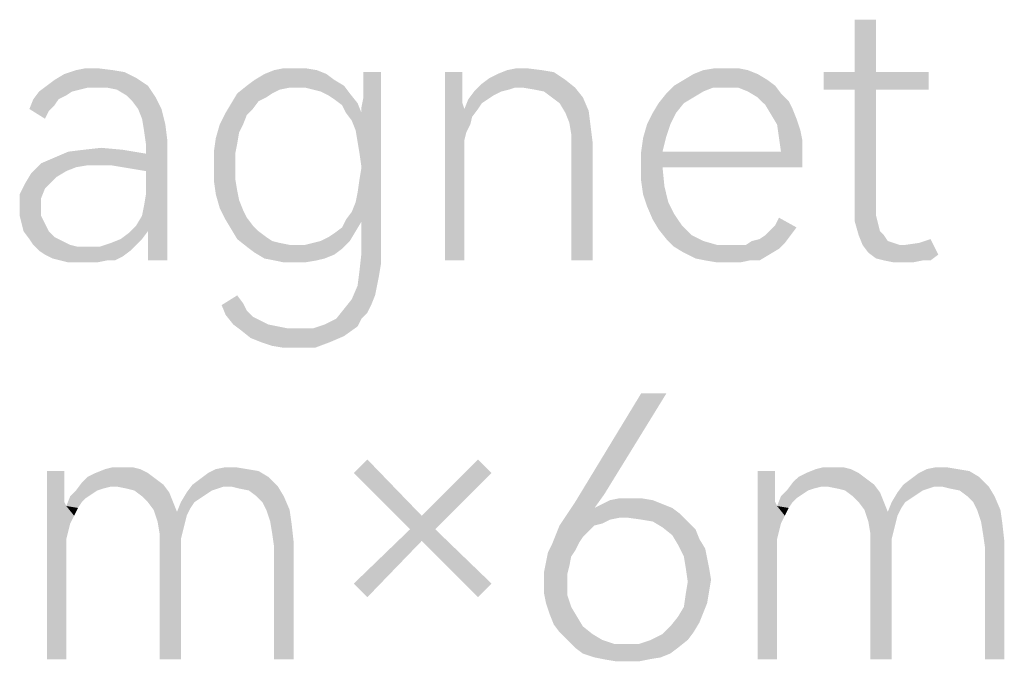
# Model space of a CAD drawing. Header units: millimetres. Extents: x 0 to 297, y 0 to 210.
# Tile 119 of 122: x 243.49 to 250.15, y 164.42 to 168.76. Entities that reach past the tile are written whole.
import ezdxf

# ---------------------------------------------------------------- set-up
doc = ezdxf.new("R2010")
doc.units = ezdxf.units.MM
doc.header["$LTSCALE"] = 16.335
doc.layers.get('0').update_dxf_attribs({"linetype": 'CONTINUOUS'})

msp = doc.modelspace()

# ---------------------------------------------------------------- linework, layer by layer
at = {"color": 7, "linetype": 'CONTINUOUS'}
for points in [[(249.2834, 168.7608), (249.1388, 168.406), (249.1388, 168.7608)], [(249.1388, 168.406), (249.2834, 168.7608), (249.2834, 168.406)], [(244.1199, 168.4192), (244.1987, 168.406), (243.7914, 168.3929)], [(244.1199, 168.4192), (243.7914, 168.3929), (243.8702, 168.4192)], [(243.7914, 168.3929), (244.1987, 168.406), (244.2775, 168.3666)], [(244.0148, 168.4323), (243.8702, 168.4192), (243.9359, 168.4323)], [(243.8702, 168.4192), (244.0148, 168.4323), (244.1199, 168.4192)], [(245.4994, 168.4192), (245.1447, 168.3929), (245.2104, 168.4192)], [(245.1447, 168.3929), (245.4994, 168.4192), (245.5651, 168.3929)], [(245.3549, 168.4323), (245.4206, 168.4323), (245.2104, 168.4192)], [(245.3549, 168.4323), (245.2104, 168.4192), (245.2761, 168.4323)], [(245.2104, 168.4192), (245.4206, 168.4323), (245.4994, 168.4192)], [(245.7622, 168.0119), (245.8016, 168.1301), (245.933, 168.406)], [(245.7753, 167.933), (245.7622, 168.0119), (245.933, 168.406)], [(245.7885, 167.8542), (245.7753, 167.933), (245.933, 168.406)], [(245.7753, 167.5914), (245.7885, 167.6834), (245.933, 168.406)], [(245.8016, 167.3944), (245.7753, 167.5914), (245.933, 168.406)], [(245.8016, 167.7622), (245.7885, 167.8542), (245.933, 168.406)], [(245.7885, 167.6834), (245.8016, 167.7622), (245.933, 168.406)], [(245.8016, 168.1695), (245.8148, 168.2352), (245.933, 168.406)], [(245.8016, 168.1301), (245.8016, 168.1695), (245.933, 168.406)], [(245.8016, 167.1841), (245.8016, 167.3944), (245.933, 168.406)], [(245.8016, 167.1841), (245.933, 168.406), (245.933, 167.171)], [(245.933, 168.406), (245.8148, 168.3141), (245.8148, 168.406)], [(245.8148, 168.2352), (245.8148, 168.3141), (245.933, 168.406)], [(246.4848, 168.406), (246.4848, 168.3141), (246.3666, 167.1316)], [(246.4848, 168.406), (246.3666, 167.1316), (246.3666, 168.406)], [(246.6688, 168.3666), (246.7213, 168.3929), (247.1023, 168.406)], [(246.6688, 168.3666), (247.1023, 168.406), (247.1812, 168.3535)], [(247.0235, 168.4192), (247.1023, 168.406), (246.7213, 168.3929)], [(247.0235, 168.4192), (246.7213, 168.3929), (246.787, 168.4192)], [(246.9184, 168.4323), (246.787, 168.4192), (246.8527, 168.4323)], [(246.787, 168.4192), (246.9184, 168.4323), (247.0235, 168.4192)], [(248.4162, 168.4192), (248.0483, 168.3929), (248.114, 168.4192)], [(248.0483, 168.3929), (248.4162, 168.4192), (248.4819, 168.3929)], [(248.2717, 168.4323), (248.3505, 168.4323), (248.114, 168.4192)], [(248.2717, 168.4323), (248.114, 168.4192), (248.1929, 168.4323)], [(248.114, 168.4192), (248.3505, 168.4323), (248.4162, 168.4192)], [(249.2834, 168.406), (249.6381, 168.406), (248.9286, 168.2878)], [(249.1388, 168.406), (249.2834, 168.406), (248.9286, 168.2878)], [(249.1388, 168.406), (248.9286, 168.2878), (248.9286, 168.406)], [(249.1388, 168.2878), (248.9286, 168.2878), (249.6381, 168.406)], [(249.2834, 168.2878), (249.1388, 168.2878), (249.6381, 168.406)], [(249.2834, 168.2878), (249.6381, 168.406), (249.6381, 168.2878)], [(243.6732, 168.3141), (243.7257, 168.3535), (244.2775, 168.3666)], [(243.6732, 168.3141), (244.2775, 168.3666), (244.3564, 168.3141)], [(244.2775, 168.3666), (243.7257, 168.3535), (243.7914, 168.3929)], [(245.6177, 168.3535), (245.0264, 168.3141), (245.079, 168.3535)], [(245.0264, 168.3141), (245.6177, 168.3535), (245.6834, 168.3141)], [(245.5651, 168.3929), (245.079, 168.3535), (245.1447, 168.3929)], [(245.079, 168.3535), (245.5651, 168.3929), (245.6177, 168.3535)], [(247.1812, 168.3535), (246.6162, 168.3272), (246.6688, 168.3666)], [(246.8396, 168.3009), (246.6162, 168.3272), (247.1812, 168.3535)], [(246.8921, 168.3009), (246.8396, 168.3009), (247.1812, 168.3535)], [(246.8921, 168.3009), (247.1812, 168.3535), (247.2469, 168.3009)], [(248.5476, 168.3535), (247.9169, 168.3141), (247.9826, 168.3535)], [(247.9169, 168.3141), (248.5476, 168.3535), (248.6002, 168.3141)], [(248.4819, 168.3929), (247.9826, 168.3535), (248.0483, 168.3929)], [(247.9826, 168.3535), (248.4819, 168.3929), (248.5476, 168.3535)], [(243.844, 168.2747), (243.8045, 168.2484), (243.5812, 168.2221)], [(243.844, 168.2747), (243.5812, 168.2221), (243.6206, 168.2747)], [(243.9491, 168.3009), (243.6206, 168.2747), (243.6732, 168.3141)], [(243.9491, 168.3009), (243.8965, 168.2878), (243.6206, 168.2747)], [(243.6206, 168.2747), (243.8965, 168.2878), (243.844, 168.2747)], [(243.6732, 168.3141), (244.3564, 168.3141), (243.9491, 168.3009)], [(244.0148, 168.3009), (243.9491, 168.3009), (244.3564, 168.3141)], [(244.0805, 168.3009), (244.0148, 168.3009), (244.3564, 168.3141)], [(244.1461, 168.2878), (244.0805, 168.3009), (244.3564, 168.3141)], [(244.2118, 168.2484), (244.1461, 168.2878), (244.3564, 168.3141)], [(244.2118, 168.2484), (244.3564, 168.3141), (244.4089, 168.2352)], [(245.3155, 168.3009), (244.9607, 168.2615), (245.0264, 168.3141)], [(245.3155, 168.3009), (245.2498, 168.2878), (244.9607, 168.2615)], [(244.9607, 168.2615), (245.2498, 168.2878), (245.1972, 168.2615)], [(245.0264, 168.3141), (245.6834, 168.3141), (245.3155, 168.3009)], [(245.368, 168.3009), (245.3155, 168.3009), (245.6834, 168.3141)], [(245.4206, 168.3009), (245.368, 168.3009), (245.6834, 168.3141)], [(245.4732, 168.2878), (245.4206, 168.3009), (245.6834, 168.3141)], [(245.5257, 168.2747), (245.4732, 168.2878), (245.6834, 168.3141)], [(245.5257, 168.2747), (245.6834, 168.3141), (245.7228, 168.2615)], [(245.7228, 168.2615), (245.5783, 168.2484), (245.5257, 168.2747)], [(246.4848, 168.3141), (246.4848, 168.2484), (246.3666, 167.1316)], [(246.7476, 168.2747), (246.695, 168.2484), (246.5242, 168.2221)], [(246.7476, 168.2747), (246.5242, 168.2221), (246.5637, 168.2747)], [(246.8396, 168.3009), (246.5637, 168.2747), (246.6162, 168.3272)], [(246.8396, 168.3009), (246.8002, 168.2878), (246.5637, 168.2747)], [(246.5637, 168.2747), (246.8002, 168.2878), (246.7476, 168.2747)], [(247.2469, 168.3009), (246.971, 168.2878), (246.8921, 168.3009)], [(247.0367, 168.2747), (246.971, 168.2878), (247.2469, 168.3009)], [(247.0892, 168.2352), (247.0367, 168.2747), (247.2469, 168.3009)], [(247.0892, 168.2352), (247.2469, 168.3009), (247.2994, 168.2352)], [(248.1797, 168.3009), (247.8644, 168.2615), (247.9169, 168.3141)], [(248.1797, 168.3009), (248.114, 168.2747), (247.8644, 168.2615)], [(247.8644, 168.2615), (248.114, 168.2747), (248.0483, 168.2352)], [(247.9169, 168.3141), (248.6002, 168.3141), (248.1797, 168.3009)], [(248.2586, 168.3009), (248.1797, 168.3009), (248.6002, 168.3141)], [(248.3505, 168.3009), (248.2586, 168.3009), (248.6002, 168.3141)], [(248.4162, 168.2747), (248.3505, 168.3009), (248.6002, 168.3141)], [(248.4162, 168.2747), (248.6002, 168.3141), (248.6396, 168.2615)], [(248.6396, 168.2615), (248.4819, 168.2352), (248.4162, 168.2747)], [(249.2834, 168.2878), (249.2834, 167.5126), (249.1388, 167.4863)], [(249.2834, 168.2878), (249.1388, 167.4863), (249.1388, 168.2878)], [(243.752, 168.2221), (243.7257, 168.1827), (243.5549, 168.1564)], [(243.752, 168.2221), (243.5549, 168.1564), (243.5812, 168.2221)], [(243.5812, 168.2221), (243.8045, 168.2484), (243.752, 168.2221)], [(244.4089, 168.2352), (244.2513, 168.209), (244.2118, 168.2484)], [(244.2907, 168.1564), (244.2513, 168.209), (244.4089, 168.2352)], [(244.2907, 168.1564), (244.4089, 168.2352), (244.4483, 168.1564)], [(245.1972, 168.2615), (245.1578, 168.2352), (244.9213, 168.1958)], [(245.1972, 168.2615), (244.9213, 168.1958), (244.9607, 168.2615)], [(245.1578, 168.2352), (245.1053, 168.209), (244.9213, 168.1958)], [(244.9213, 168.1958), (245.1053, 168.209), (245.0659, 168.1564)], [(245.6177, 168.2221), (245.5783, 168.2484), (245.7228, 168.2615)], [(245.6177, 168.2221), (245.7228, 168.2615), (245.7753, 168.1958)], [(245.7753, 168.1958), (245.6702, 168.1827), (245.6177, 168.2221)], [(246.4848, 168.2484), (246.4848, 168.1958), (246.3666, 167.1316)], [(246.6556, 168.2221), (246.6162, 168.1958), (246.498, 168.1564)], [(246.6556, 168.2221), (246.498, 168.1564), (246.5242, 168.2221)], [(246.5242, 168.2221), (246.695, 168.2484), (246.6556, 168.2221)], [(247.2994, 168.2352), (247.1418, 168.1958), (247.0892, 168.2352)], [(247.1418, 168.1958), (247.2994, 168.2352), (247.3388, 168.1433)], [(248.0483, 168.2352), (247.8118, 168.1958), (247.8644, 168.2615)], [(247.8118, 168.1958), (248.0483, 168.2352), (247.9826, 168.1958)], [(248.4819, 168.2352), (248.6396, 168.2615), (248.6921, 168.209)], [(248.6921, 168.209), (248.5345, 168.1827), (248.4819, 168.2352)], [(248.5345, 168.1827), (248.6921, 168.209), (248.7184, 168.1564)], [(243.5549, 168.1564), (243.7257, 168.1827), (243.6863, 168.1433)], [(243.6863, 168.1433), (243.66, 168.0907), (243.5549, 168.1564)], [(244.4483, 168.1564), (244.3169, 168.0907), (244.2907, 168.1564)], [(244.3169, 168.0907), (244.4483, 168.1564), (244.4746, 168.0513)], [(245.0659, 168.1564), (244.8819, 168.1301), (244.9213, 168.1958)], [(244.8819, 168.1301), (245.0659, 168.1564), (245.0264, 168.117)], [(245.6965, 168.1301), (245.6702, 168.1827), (245.7753, 168.1958)], [(245.6965, 168.1301), (245.7753, 168.1958), (245.8016, 168.1301)], [(246.4848, 168.1958), (246.498, 168.1564), (246.3666, 167.1316)], [(246.498, 168.1564), (246.498, 167.9462), (246.3666, 167.1316)], [(246.498, 168.1564), (246.6162, 168.1958), (246.5899, 168.1564)], [(246.498, 168.1564), (246.5899, 168.1564), (246.5505, 168.1039)], [(246.498, 168.1564), (246.5505, 168.1039), (246.5111, 167.9987)], [(246.498, 168.1564), (246.5111, 167.9987), (246.498, 167.9462)], [(247.3388, 168.1433), (247.1812, 168.1301), (247.1418, 168.1958)], [(247.2075, 168.0644), (247.1812, 168.1301), (247.3388, 168.1433)], [(247.2075, 168.0644), (247.3388, 168.1433), (247.352, 168.0382)], [(247.9826, 168.1958), (247.7724, 168.1301), (247.8118, 168.1958)], [(247.7724, 168.1301), (247.9826, 168.1958), (247.9301, 168.1301)], [(248.7184, 168.1564), (248.5739, 168.117), (248.5345, 168.1827)], [(248.5739, 168.117), (248.7184, 168.1564), (248.7447, 168.0907)], [(244.4746, 168.0513), (244.3301, 168.0119), (244.3169, 168.0907)], [(245.0264, 168.117), (244.8425, 168.0513), (244.8819, 168.1301)], [(244.8425, 168.0513), (245.0264, 168.117), (245.0002, 168.0513)], [(245.8016, 168.1301), (245.7359, 168.0776), (245.6965, 168.1301)], [(245.7622, 168.0119), (245.7359, 168.0776), (245.8016, 168.1301)], [(246.5505, 168.1039), (246.5374, 168.0513), (246.5111, 167.9987)], [(247.9301, 168.1301), (247.733, 168.0513), (247.7724, 168.1301)], [(247.733, 168.0513), (247.9301, 168.1301), (247.8907, 168.0513)], [(248.7447, 168.0907), (248.6133, 168.0513), (248.5739, 168.117)], [(248.6133, 168.0513), (248.7447, 168.0907), (248.771, 168.0119)], [(244.3301, 168.0119), (244.4746, 168.0513), (244.4877, 167.9462)], [(244.4877, 167.9462), (244.3432, 167.9199), (244.3301, 168.0119)], [(245.0002, 168.0513), (244.9739, 167.9987), (244.8162, 167.9593)], [(245.0002, 168.0513), (244.8162, 167.9593), (244.8425, 168.0513)], [(244.8162, 167.9593), (244.9739, 167.9987), (244.9607, 167.9199)], [(247.352, 168.0382), (247.2206, 167.9856), (247.2075, 168.0644)], [(247.2206, 167.9856), (247.352, 168.0382), (247.3651, 167.933)], [(247.8907, 168.0513), (247.8644, 167.9725), (247.7067, 167.9593)], [(247.8907, 168.0513), (247.7067, 167.9593), (247.733, 168.0513)], [(248.771, 168.0119), (248.6264, 167.9593), (248.6133, 168.0513)], [(248.6264, 167.9593), (248.771, 168.0119), (248.7841, 167.9462)], [(244.2644, 167.7491), (244.3432, 167.8542), (244.4877, 167.9462)], [(244.3432, 167.736), (244.2644, 167.7491), (244.4877, 167.9462)], [(244.3169, 167.4338), (244.3301, 167.4995), (244.4877, 167.9462)], [(244.3564, 167.3287), (244.3169, 167.4338), (244.4877, 167.9462)], [(244.3301, 167.4995), (244.3432, 167.5783), (244.4877, 167.9462)], [(244.3432, 167.8542), (244.3432, 167.9199), (244.4877, 167.9462)], [(244.3432, 167.5783), (244.3432, 167.736), (244.4877, 167.9462)], [(244.3564, 167.2104), (244.3564, 167.3287), (244.4877, 167.9462)], [(244.3564, 167.1316), (244.3564, 167.2104), (244.4877, 167.9462)], [(244.3564, 167.1316), (244.4877, 167.9462), (244.4877, 167.1316)], [(244.9607, 167.9199), (244.8031, 167.8674), (244.8162, 167.9593)], [(246.498, 167.9462), (246.498, 167.8805), (246.3666, 167.1316)], [(247.3651, 167.933), (247.2206, 167.8936), (247.2206, 167.9856)], [(247.2206, 167.1316), (247.2206, 167.8936), (247.3651, 167.933)], [(247.2206, 167.1316), (247.3651, 167.933), (247.3651, 167.1316)], [(247.6936, 167.8674), (247.7067, 167.9593), (247.8644, 167.9725)], [(247.6936, 167.8674), (247.8644, 167.9725), (247.8381, 167.8674)], [(248.7841, 167.9462), (248.6396, 167.8674), (248.6264, 167.9593)], [(248.6396, 167.8674), (248.7841, 167.9462), (248.7841, 167.8674)], [(244.3432, 167.8542), (243.7257, 167.8279), (243.8177, 167.8674)], [(244.1856, 167.8805), (243.8177, 167.8674), (243.9228, 167.8805)], [(243.8177, 167.8674), (244.1856, 167.8805), (244.3432, 167.8542)], [(243.9228, 167.8805), (244.041, 167.8936), (244.1856, 167.8805)], [(244.8031, 167.8674), (244.9607, 167.9199), (244.9476, 167.8542)], [(244.9476, 167.8542), (244.8031, 167.7622), (244.8031, 167.8674)], [(246.3666, 167.1316), (246.498, 167.8805), (246.498, 167.1316)], [(248.6396, 167.8674), (248.7841, 167.8674), (247.6936, 167.7754)], [(247.8381, 167.8674), (248.6396, 167.8674), (247.6936, 167.7754)], [(247.8381, 167.8674), (247.6936, 167.7754), (247.6936, 167.8674)], [(247.8381, 167.7622), (247.6936, 167.7754), (248.7841, 167.8674)], [(247.8381, 167.7622), (248.7841, 167.8674), (248.7841, 167.7622)], [(243.6337, 167.7885), (243.7257, 167.8279), (244.3432, 167.8542)], [(243.9491, 167.7754), (243.6337, 167.7885), (244.3432, 167.8542)], [(244.041, 167.7754), (243.9491, 167.7754), (244.3432, 167.8542)], [(244.1067, 167.7754), (244.041, 167.7754), (244.3432, 167.8542)], [(244.1856, 167.7622), (244.1067, 167.7754), (244.3432, 167.8542)], [(244.2644, 167.7491), (244.1856, 167.7622), (244.3432, 167.8542)], [(244.8031, 167.7622), (244.9476, 167.8542), (244.9476, 167.7622)], [(243.9491, 167.7754), (243.568, 167.7228), (243.6337, 167.7885)], [(243.9491, 167.7754), (243.8702, 167.7622), (243.568, 167.7228)], [(243.8702, 167.7622), (243.8045, 167.736), (243.568, 167.7228)], [(243.568, 167.7228), (243.8045, 167.736), (243.7388, 167.6966)], [(244.9476, 167.7622), (244.9476, 167.6834), (244.8031, 167.6703)], [(244.9476, 167.7622), (244.8031, 167.6703), (244.8031, 167.7622)], [(247.8381, 167.7622), (247.6936, 167.6703), (247.6936, 167.7754)], [(247.6936, 167.6703), (247.8381, 167.7622), (247.8513, 167.6309)], [(243.7388, 167.6966), (243.5286, 167.6571), (243.568, 167.7228)], [(243.5286, 167.6571), (243.7388, 167.6966), (243.6994, 167.6571)], [(244.8031, 167.6703), (244.9476, 167.6834), (244.9607, 167.6046)], [(244.9607, 167.6046), (244.8162, 167.5783), (244.8031, 167.6703)], [(247.8513, 167.6309), (247.7067, 167.5783), (247.6936, 167.6703)], [(243.6994, 167.6571), (243.66, 167.6177), (243.4892, 167.5783)], [(243.6994, 167.6571), (243.4892, 167.5783), (243.5286, 167.6571)], [(243.4892, 167.5783), (243.66, 167.6177), (243.6337, 167.552)], [(244.8162, 167.5783), (244.9607, 167.6046), (244.9739, 167.5389)], [(247.7067, 167.5783), (247.8513, 167.6309), (247.8775, 167.5257)], [(243.6337, 167.552), (243.4892, 167.4863), (243.4892, 167.5783)], [(243.4892, 167.4863), (243.6337, 167.552), (243.6337, 167.4863)], [(244.9739, 167.5389), (244.8425, 167.4863), (244.8162, 167.5783)], [(244.8425, 167.4863), (244.9739, 167.5389), (245.0002, 167.4732)], [(245.8016, 167.3944), (245.7622, 167.5257), (245.7753, 167.5914)], [(247.8775, 167.5257), (247.733, 167.4995), (247.7067, 167.5783)], [(243.6337, 167.4863), (243.4892, 167.4338), (243.4892, 167.4863)], [(243.4892, 167.4338), (243.6337, 167.4863), (243.6337, 167.4338)], [(245.0002, 167.4732), (244.8819, 167.4075), (244.8425, 167.4863)], [(245.0002, 167.4732), (245.0264, 167.4206), (244.8819, 167.4075)], [(245.8016, 167.3944), (245.7359, 167.4601), (245.7622, 167.5257)], [(247.733, 167.4995), (247.8775, 167.5257), (247.9169, 167.4469)], [(247.9169, 167.4469), (247.7724, 167.4075), (247.733, 167.4995)], [(249.1388, 167.4863), (249.2834, 167.5126), (249.2834, 167.4338)], [(249.2834, 167.4338), (249.1388, 167.3944), (249.1388, 167.4863)], [(243.6337, 167.4338), (243.5023, 167.3812), (243.4892, 167.4338)], [(243.5023, 167.3812), (243.6337, 167.4338), (243.66, 167.3812)], [(244.3564, 167.3287), (244.2775, 167.3681), (244.3169, 167.4338)], [(244.8819, 167.4075), (245.0264, 167.4206), (245.0659, 167.3681)], [(245.0659, 167.3681), (244.9213, 167.3418), (244.8819, 167.4075)], [(245.8016, 167.3944), (245.6702, 167.3549), (245.6965, 167.4075)], [(245.8016, 167.3944), (245.6965, 167.4075), (245.7359, 167.4601)], [(247.7724, 167.4075), (247.9169, 167.4469), (247.9695, 167.3681)], [(247.9695, 167.3681), (247.8118, 167.3418), (247.7724, 167.4075)], [(248.6002, 167.3681), (248.6264, 167.4206), (248.7447, 167.3549)], [(249.1388, 167.3944), (249.2834, 167.4338), (249.2965, 167.3812)], [(243.66, 167.3812), (243.5155, 167.3287), (243.5023, 167.3812)], [(243.5155, 167.3287), (243.66, 167.3812), (243.6863, 167.3287)], [(244.3564, 167.3287), (244.225, 167.3155), (244.2775, 167.3681)], [(244.9213, 167.3418), (245.0659, 167.3681), (245.1053, 167.3287)], [(245.1053, 167.3287), (244.9607, 167.2761), (244.9213, 167.3418)], [(245.7622, 167.3287), (245.6177, 167.3155), (245.6702, 167.3549)], [(245.6702, 167.3549), (245.8016, 167.3944), (245.7622, 167.3287)], [(247.8118, 167.3418), (247.9695, 167.3681), (248.0352, 167.3024)], [(248.0352, 167.3024), (247.8644, 167.2761), (247.8118, 167.3418)], [(248.5345, 167.3024), (248.5739, 167.3418), (248.7447, 167.3549)], [(248.5345, 167.3024), (248.7447, 167.3549), (248.7053, 167.3024)], [(248.7447, 167.3549), (248.5739, 167.3418), (248.6002, 167.3681)], [(249.2965, 167.3812), (249.1651, 167.3024), (249.1388, 167.3944)], [(249.2965, 167.3812), (249.3096, 167.3287), (249.1651, 167.3024)], [(243.6863, 167.3287), (243.5549, 167.2761), (243.5155, 167.3287)], [(243.6863, 167.3287), (243.7257, 167.2893), (243.5549, 167.2761)], [(243.5549, 167.2761), (243.7257, 167.2893), (243.7783, 167.263)], [(243.7783, 167.263), (243.5812, 167.2367), (243.5549, 167.2761)], [(244.3169, 167.2761), (244.1067, 167.2498), (244.1724, 167.2761)], [(244.1067, 167.2498), (244.3169, 167.2761), (244.2775, 167.2367)], [(244.1724, 167.2761), (244.225, 167.3155), (244.3564, 167.3287)], [(244.1724, 167.2761), (244.3564, 167.3287), (244.3169, 167.2761)], [(245.1053, 167.3287), (245.1578, 167.2893), (244.9607, 167.2761)], [(244.9607, 167.2761), (245.1578, 167.2893), (245.1972, 167.263)], [(245.1972, 167.263), (245.0264, 167.2236), (244.9607, 167.2761)], [(245.5257, 167.263), (245.5783, 167.2893), (245.7622, 167.3287)], [(245.5257, 167.263), (245.7622, 167.3287), (245.7228, 167.263)], [(245.5783, 167.2893), (245.6177, 167.3155), (245.7622, 167.3287)], [(247.8644, 167.2761), (248.0352, 167.3024), (248.114, 167.263)], [(248.114, 167.263), (247.9169, 167.2236), (247.8644, 167.2761)], [(248.4425, 167.263), (248.495, 167.2761), (248.7053, 167.3024)], [(248.4425, 167.263), (248.7053, 167.3024), (248.6659, 167.2498)], [(248.7053, 167.3024), (248.495, 167.2761), (248.5345, 167.3024)], [(249.1651, 167.3024), (249.3096, 167.3287), (249.3359, 167.3024)], [(249.3359, 167.3024), (249.1914, 167.2367), (249.1651, 167.3024)], [(249.3359, 167.3024), (249.3622, 167.263), (249.1914, 167.2367)], [(249.5724, 167.2498), (249.6513, 167.2761), (249.7038, 167.171)], [(243.5812, 167.2367), (243.7783, 167.263), (243.8308, 167.2367)], [(243.8308, 167.2367), (243.6206, 167.1973), (243.5812, 167.2367)], [(243.8308, 167.2367), (243.8834, 167.2236), (243.6206, 167.1973)], [(243.6206, 167.1973), (244.0279, 167.2236), (244.2775, 167.2367)], [(243.6206, 167.1973), (244.2775, 167.2367), (244.2381, 167.1973)], [(243.9491, 167.2236), (244.0279, 167.2236), (243.6206, 167.1973)], [(243.8834, 167.2236), (243.9491, 167.2236), (243.6206, 167.1973)], [(244.2775, 167.2367), (244.0279, 167.2236), (244.1067, 167.2498)], [(245.1972, 167.263), (245.2498, 167.2498), (245.0264, 167.2236)], [(245.2498, 167.2498), (245.3155, 167.2367), (245.0264, 167.2236)], [(245.368, 167.2367), (245.4206, 167.2367), (245.0264, 167.2236)], [(245.3155, 167.2367), (245.368, 167.2367), (245.0264, 167.2236)], [(245.6702, 167.2104), (245.0264, 167.2236), (245.4206, 167.2367)], [(245.6702, 167.2104), (245.079, 167.1841), (245.0264, 167.2236)], [(245.079, 167.1841), (245.6702, 167.2104), (245.6177, 167.171)], [(245.4206, 167.2367), (245.4732, 167.2498), (245.7228, 167.263)], [(245.4206, 167.2367), (245.7228, 167.263), (245.6702, 167.2104)], [(245.7228, 167.263), (245.4732, 167.2498), (245.5257, 167.263)], [(248.114, 167.263), (248.206, 167.2367), (247.9169, 167.2236)], [(248.3505, 167.2367), (248.4031, 167.2367), (247.9169, 167.2236)], [(248.298, 167.2367), (248.3505, 167.2367), (247.9169, 167.2236)], [(248.206, 167.2367), (248.298, 167.2367), (247.9169, 167.2236)], [(248.6264, 167.2104), (247.9169, 167.2236), (248.4031, 167.2367)], [(248.6264, 167.2104), (247.9826, 167.1841), (247.9169, 167.2236)], [(247.9826, 167.1841), (248.6264, 167.2104), (248.5607, 167.171)], [(248.6659, 167.2498), (248.4031, 167.2367), (248.4425, 167.263)], [(248.4031, 167.2367), (248.6659, 167.2498), (248.6264, 167.2104)], [(249.3622, 167.263), (249.4016, 167.2498), (249.1914, 167.2367)], [(249.1914, 167.2367), (249.4016, 167.2498), (249.441, 167.2367)], [(249.441, 167.2367), (249.2308, 167.1841), (249.1914, 167.2367)], [(249.2308, 167.1841), (249.4805, 167.2367), (249.5724, 167.2498)], [(249.7038, 167.171), (249.2308, 167.1841), (249.5724, 167.2498)], [(249.441, 167.2367), (249.4805, 167.2367), (249.2308, 167.1841)], [(244.2381, 167.1973), (243.66, 167.171), (243.6206, 167.1973)], [(243.66, 167.171), (244.2381, 167.1973), (244.1856, 167.1579)], [(244.1856, 167.1579), (243.7126, 167.1447), (243.66, 167.171)], [(243.7651, 167.1316), (243.7126, 167.1447), (244.1856, 167.1579)], [(244.0805, 167.1316), (243.7651, 167.1316), (244.1856, 167.1579)], [(244.0805, 167.1316), (244.1856, 167.1579), (244.133, 167.1316)], [(245.6177, 167.171), (245.1447, 167.1447), (245.079, 167.1841)], [(245.1447, 167.1447), (245.6177, 167.171), (245.552, 167.1447)], [(245.552, 167.1447), (245.2104, 167.1316), (245.1447, 167.1447)], [(245.2104, 167.1316), (245.552, 167.1447), (245.4994, 167.1316)], [(245.933, 167.171), (245.7885, 167.0659), (245.8016, 167.1841)], [(245.933, 167.171), (245.933, 167.1053), (245.7885, 167.0659)], [(248.5607, 167.171), (248.0615, 167.1447), (247.9826, 167.1841)], [(248.1272, 167.1316), (248.0615, 167.1447), (248.5607, 167.171)], [(248.4294, 167.1316), (248.1272, 167.1316), (248.5607, 167.171)], [(248.4294, 167.1316), (248.5607, 167.171), (248.495, 167.1316)], [(249.7038, 167.171), (249.2834, 167.1447), (249.2308, 167.1841)], [(249.3359, 167.1316), (249.2834, 167.1447), (249.7038, 167.171)], [(249.5987, 167.1316), (249.3359, 167.1316), (249.7038, 167.171)], [(249.5987, 167.1316), (249.7038, 167.171), (249.6513, 167.1316)], [(244.0805, 167.1316), (243.8177, 167.1184), (243.7651, 167.1316)], [(243.8834, 167.1184), (243.8177, 167.1184), (244.0805, 167.1316)], [(243.9359, 167.1184), (243.8834, 167.1184), (244.0805, 167.1316)], [(243.9359, 167.1184), (244.0805, 167.1316), (244.0148, 167.1184)], [(245.4994, 167.1316), (245.2761, 167.1184), (245.2104, 167.1316)], [(245.3549, 167.1184), (245.2761, 167.1184), (245.4994, 167.1316)], [(245.3549, 167.1184), (245.4994, 167.1316), (245.4206, 167.1184)], [(245.9199, 167.0265), (245.7753, 166.9608), (245.7885, 167.0659)], [(245.7885, 167.0659), (245.933, 167.1053), (245.9199, 167.0265)], [(248.4294, 167.1316), (248.206, 167.1184), (248.1272, 167.1316)], [(248.2848, 167.1184), (248.206, 167.1184), (248.4294, 167.1316)], [(248.2848, 167.1184), (248.4294, 167.1316), (248.3637, 167.1184)], [(249.5987, 167.1316), (249.4016, 167.1184), (249.3359, 167.1316)], [(249.4805, 167.1184), (249.4016, 167.1184), (249.5987, 167.1316)], [(249.4805, 167.1184), (249.5987, 167.1316), (249.533, 167.1184)], [(245.7753, 166.9608), (245.9199, 167.0265), (245.9067, 166.9608)], [(245.9067, 166.9608), (245.8936, 166.8951), (245.7359, 166.8688)], [(245.9067, 166.9608), (245.7359, 166.8688), (245.7753, 166.9608)], [(245.0002, 166.8425), (244.8556, 166.8294), (244.9607, 166.8951)], [(245.8673, 166.8294), (245.6834, 166.8031), (245.7359, 166.8688)], [(245.7359, 166.8688), (245.8936, 166.8951), (245.8673, 166.8294)], [(244.8556, 166.8294), (245.0002, 166.8425), (245.0264, 166.79)], [(245.0264, 166.79), (244.8819, 166.7637), (244.8556, 166.8294)], [(245.841, 166.7768), (245.6308, 166.7374), (245.6834, 166.8031)], [(245.6834, 166.8031), (245.8673, 166.8294), (245.841, 166.7768)], [(244.8819, 166.7637), (245.0264, 166.79), (245.0659, 166.7506)], [(245.0659, 166.7506), (244.9345, 166.698), (244.8819, 166.7637)], [(245.0659, 166.7506), (245.1184, 166.7243), (244.9345, 166.698)], [(245.8016, 166.7374), (245.552, 166.698), (245.6308, 166.7374)], [(245.552, 166.698), (245.8016, 166.7374), (245.7753, 166.6849)], [(245.6308, 166.7374), (245.841, 166.7768), (245.8016, 166.7374)], [(244.9345, 166.698), (245.1184, 166.7243), (245.171, 166.698)], [(245.171, 166.698), (244.987, 166.6586), (244.9345, 166.698)], [(245.171, 166.698), (245.2367, 166.6849), (244.987, 166.6586)], [(245.2367, 166.6849), (245.3023, 166.6717), (244.987, 166.6586)], [(245.368, 166.6717), (245.4732, 166.6717), (244.987, 166.6586)], [(245.3023, 166.6717), (245.368, 166.6717), (244.987, 166.6586)], [(245.6834, 166.6192), (244.987, 166.6586), (245.4732, 166.6717)], [(245.7753, 166.6849), (245.4732, 166.6717), (245.552, 166.698)], [(245.4732, 166.6717), (245.7753, 166.6849), (245.6834, 166.6192)], [(245.6834, 166.6192), (245.0527, 166.606), (244.987, 166.6586)], [(245.1184, 166.5798), (245.0527, 166.606), (245.6834, 166.6192)], [(245.1184, 166.5798), (245.6834, 166.6192), (245.5914, 166.5798)], [(245.5914, 166.5798), (245.1972, 166.5535), (245.1184, 166.5798)], [(245.2761, 166.5403), (245.1972, 166.5535), (245.5914, 166.5798)], [(245.368, 166.5403), (245.2761, 166.5403), (245.5914, 166.5798)], [(245.368, 166.5403), (245.5914, 166.5798), (245.4863, 166.5403)], [(247.8644, 166.2316), (247.444, 165.5484), (247.2469, 165.4958)], [(247.8644, 166.2316), (247.2469, 165.4958), (247.6936, 166.2316)], [(245.7491, 165.6929), (245.841, 165.7849), (246.2089, 165.4039)], [(246.6819, 165.6929), (246.2089, 165.4039), (246.5899, 165.7849)], [(243.7914, 165.706), (243.7914, 165.6141), (243.6732, 164.4316)], [(243.7914, 165.706), (243.6732, 164.4316), (243.6732, 165.706)], [(244.3564, 165.6929), (243.9491, 165.6666), (244.0016, 165.6929)], [(243.9491, 165.6666), (244.3564, 165.6929), (244.4089, 165.6535)], [(244.3038, 165.7192), (244.0016, 165.6929), (244.0673, 165.7192)], [(244.0016, 165.6929), (244.3038, 165.7192), (244.3564, 165.6929)], [(244.1856, 165.7323), (244.2513, 165.7323), (244.0673, 165.7192)], [(244.1856, 165.7323), (244.0673, 165.7192), (244.1199, 165.7323)], [(244.0673, 165.7192), (244.2513, 165.7323), (244.3038, 165.7192)], [(245.171, 165.6666), (244.7111, 165.6535), (244.7637, 165.6929)], [(245.0264, 165.7192), (245.1053, 165.706), (244.7637, 165.6929)], [(245.0264, 165.7192), (244.7637, 165.6929), (244.8162, 165.7192)], [(244.7637, 165.6929), (245.1053, 165.706), (245.171, 165.6666)], [(244.9476, 165.7323), (244.8162, 165.7192), (244.8819, 165.7323)], [(244.8162, 165.7192), (244.9476, 165.7323), (245.0264, 165.7192)], [(246.2089, 165.4039), (246.1301, 165.3119), (245.7491, 165.6929)], [(246.1301, 165.3119), (246.2089, 165.4039), (246.6819, 165.6929)], [(246.1301, 165.3119), (246.6819, 165.6929), (246.3009, 165.3119)], [(248.6002, 165.706), (248.6002, 165.6141), (248.4819, 164.4316)], [(248.6002, 165.706), (248.4819, 164.4316), (248.4819, 165.706)], [(249.1651, 165.6929), (248.7578, 165.6666), (248.8104, 165.6929)], [(248.7578, 165.6666), (249.1651, 165.6929), (249.2177, 165.6535)], [(249.1126, 165.7192), (248.8104, 165.6929), (248.8761, 165.7192)], [(248.8104, 165.6929), (249.1126, 165.7192), (249.1651, 165.6929)], [(248.9943, 165.7323), (249.06, 165.7323), (248.8761, 165.7192)], [(248.9943, 165.7323), (248.8761, 165.7192), (248.9286, 165.7323)], [(248.8761, 165.7192), (249.06, 165.7323), (249.1126, 165.7192)], [(249.9797, 165.6666), (249.5199, 165.6535), (249.5724, 165.6929)], [(249.8352, 165.7192), (249.914, 165.706), (249.5724, 165.6929)], [(249.8352, 165.7192), (249.5724, 165.6929), (249.625, 165.7192)], [(249.5724, 165.6929), (249.914, 165.706), (249.9797, 165.6666)], [(249.7564, 165.7323), (249.625, 165.7192), (249.6907, 165.7323)], [(249.625, 165.7192), (249.7564, 165.7323), (249.8352, 165.7192)], [(243.7914, 165.6141), (243.7914, 165.5484), (243.6732, 164.4316)], [(244.1067, 165.6009), (243.8702, 165.5747), (243.9096, 165.6272)], [(244.1067, 165.6009), (244.0542, 165.5878), (243.8702, 165.5747)], [(244.4089, 165.6535), (243.9096, 165.6272), (243.9491, 165.6666)], [(243.9096, 165.6272), (244.4089, 165.6535), (244.4615, 165.6141)], [(243.9096, 165.6272), (244.4615, 165.6141), (244.1067, 165.6009)], [(244.1461, 165.6009), (244.1067, 165.6009), (244.4615, 165.6141)], [(244.2118, 165.5878), (244.1461, 165.6009), (244.4615, 165.6141)], [(244.2644, 165.5747), (244.2118, 165.5878), (244.4615, 165.6141)], [(244.2644, 165.5747), (244.4615, 165.6141), (244.5009, 165.5615)], [(244.8688, 165.6009), (244.6191, 165.5615), (244.6586, 165.6141)], [(244.8688, 165.6009), (244.8294, 165.5878), (244.6191, 165.5615)], [(244.6586, 165.6141), (244.7111, 165.6535), (245.171, 165.6666)], [(244.8688, 165.6009), (244.6586, 165.6141), (245.171, 165.6666)], [(244.9213, 165.6009), (244.8688, 165.6009), (245.171, 165.6666)], [(244.9213, 165.6009), (245.171, 165.6666), (245.2367, 165.6009)], [(245.2367, 165.6009), (244.9739, 165.5878), (244.9213, 165.6009)], [(245.0396, 165.5747), (244.9739, 165.5878), (245.2367, 165.6009)], [(245.0921, 165.5352), (245.0396, 165.5747), (245.2367, 165.6009)], [(245.0921, 165.5352), (245.2367, 165.6009), (245.2761, 165.5352)], [(248.6002, 165.6141), (248.6002, 165.5484), (248.4819, 164.4316)], [(248.9155, 165.6009), (248.679, 165.5747), (248.7184, 165.6272)], [(248.9155, 165.6009), (248.8629, 165.5878), (248.679, 165.5747)], [(249.2177, 165.6535), (248.7184, 165.6272), (248.7578, 165.6666)], [(248.7184, 165.6272), (249.2177, 165.6535), (249.2702, 165.6141)], [(248.7184, 165.6272), (249.2702, 165.6141), (248.9155, 165.6009)], [(248.9549, 165.6009), (248.9155, 165.6009), (249.2702, 165.6141)], [(249.0206, 165.5878), (248.9549, 165.6009), (249.2702, 165.6141)], [(249.0732, 165.5747), (249.0206, 165.5878), (249.2702, 165.6141)], [(249.0732, 165.5747), (249.2702, 165.6141), (249.3096, 165.5615)], [(249.6775, 165.6009), (249.4279, 165.5615), (249.4673, 165.6141)], [(249.6775, 165.6009), (249.6381, 165.5878), (249.4279, 165.5615)], [(249.4673, 165.6141), (249.5199, 165.6535), (249.9797, 165.6666)], [(249.6775, 165.6009), (249.4673, 165.6141), (249.9797, 165.6666)], [(249.7301, 165.6009), (249.6775, 165.6009), (249.9797, 165.6666)], [(249.7301, 165.6009), (249.9797, 165.6666), (250.0454, 165.6009)], [(250.0454, 165.6009), (249.7826, 165.5878), (249.7301, 165.6009)], [(249.8483, 165.5747), (249.7826, 165.5878), (250.0454, 165.6009)], [(249.9009, 165.5352), (249.8483, 165.5747), (250.0454, 165.6009)], [(249.9009, 165.5352), (250.0454, 165.6009), (250.0848, 165.5352)], [(243.7914, 165.5484), (243.7914, 165.4958), (243.6732, 164.4316)], [(243.9359, 165.5221), (243.8045, 165.4695), (243.8308, 165.5352)], [(244.0148, 165.5747), (243.9753, 165.5484), (243.8308, 165.5352)], [(244.0148, 165.5747), (243.8308, 165.5352), (243.8702, 165.5747)], [(243.8308, 165.5352), (243.9753, 165.5484), (243.9359, 165.5221)], [(243.8702, 165.5747), (244.0542, 165.5878), (244.0148, 165.5747)], [(244.5009, 165.5615), (244.3169, 165.5352), (244.2644, 165.5747)], [(244.3564, 165.4958), (244.3169, 165.5352), (244.5009, 165.5615)], [(244.3564, 165.4958), (244.5009, 165.5615), (244.5272, 165.4958)], [(244.7505, 165.5484), (244.5797, 165.4958), (244.6191, 165.5615)], [(244.7505, 165.5484), (244.7111, 165.5221), (244.5797, 165.4958)], [(244.8294, 165.5878), (244.7899, 165.5747), (244.6191, 165.5615)], [(244.6191, 165.5615), (244.7899, 165.5747), (244.7505, 165.5484)], [(245.2761, 165.5352), (245.1315, 165.4958), (245.0921, 165.5352)], [(245.1578, 165.4433), (245.1315, 165.4958), (245.2761, 165.5352)], [(245.1578, 165.4433), (245.2761, 165.5352), (245.3155, 165.4433)], [(247.2469, 165.4958), (247.444, 165.5484), (247.3783, 165.4564)], [(248.6002, 165.5484), (248.6002, 165.4958), (248.4819, 164.4316)], [(248.7447, 165.5221), (248.6133, 165.4695), (248.6396, 165.5352)], [(248.8235, 165.5747), (248.7841, 165.5484), (248.6396, 165.5352)], [(248.8235, 165.5747), (248.6396, 165.5352), (248.679, 165.5747)], [(248.6396, 165.5352), (248.7841, 165.5484), (248.7447, 165.5221)], [(248.679, 165.5747), (248.8629, 165.5878), (248.8235, 165.5747)], [(249.3096, 165.5615), (249.1257, 165.5352), (249.0732, 165.5747)], [(249.1651, 165.4958), (249.1257, 165.5352), (249.3096, 165.5615)], [(249.1651, 165.4958), (249.3096, 165.5615), (249.3359, 165.4958)], [(249.5593, 165.5484), (249.3885, 165.4958), (249.4279, 165.5615)], [(249.5593, 165.5484), (249.5199, 165.5221), (249.3885, 165.4958)], [(249.6381, 165.5878), (249.5987, 165.5747), (249.4279, 165.5615)], [(249.4279, 165.5615), (249.5987, 165.5747), (249.5593, 165.5484)], [(250.0848, 165.5352), (249.9403, 165.4958), (249.9009, 165.5352)], [(249.9666, 165.4433), (249.9403, 165.4958), (250.0848, 165.5352)], [(249.9666, 165.4433), (250.0848, 165.5352), (250.1242, 165.4433)], [(243.7914, 165.4958), (243.8045, 165.4695), (243.6732, 164.4316)], [(243.8045, 165.4695), (243.8045, 165.2462), (243.6732, 164.4316)], [(243.9359, 165.5221), (243.9096, 165.4958), (243.8045, 165.4695)], [(243.8045, 165.4695), (243.9096, 165.4958), (243.8834, 165.4564)], [(243.8045, 165.4695), (243.8834, 165.4564), (243.8571, 165.4039)], [(243.8045, 165.4695), (243.8571, 165.4039), (243.8308, 165.3513)], [(243.8045, 165.4695), (243.8308, 165.3513), (243.8177, 165.2987)], [(243.8045, 165.4695), (243.8177, 165.2987), (243.8045, 165.2462)], [(244.5272, 165.4958), (244.3958, 165.4433), (244.3564, 165.4958)], [(244.3958, 165.4433), (244.5272, 165.4958), (244.5534, 165.4301)], [(244.6717, 165.4958), (244.6454, 165.4564), (244.5534, 165.4301)], [(244.6717, 165.4958), (244.5534, 165.4301), (244.5797, 165.4958)], [(244.5797, 165.4958), (244.7111, 165.5221), (244.6717, 165.4958)], [(247.3783, 165.4564), (247.1943, 165.417), (247.2469, 165.4958)], [(247.8381, 165.4827), (247.3783, 165.4564), (247.4308, 165.4827)], [(247.3783, 165.4564), (247.8381, 165.4827), (247.9038, 165.4564)], [(247.7724, 165.509), (247.4308, 165.4827), (247.4834, 165.509)], [(247.4308, 165.4827), (247.7724, 165.509), (247.8381, 165.4827)], [(247.6148, 165.5221), (247.6936, 165.5221), (247.4834, 165.509)], [(247.6148, 165.5221), (247.4834, 165.509), (247.5491, 165.5221)], [(247.4834, 165.509), (247.6936, 165.5221), (247.7724, 165.509)], [(248.6002, 165.4958), (248.6133, 165.4695), (248.4819, 164.4316)], [(248.6133, 165.4695), (248.6133, 165.2462), (248.4819, 164.4316)], [(248.7447, 165.5221), (248.7184, 165.4958), (248.6133, 165.4695)], [(248.6133, 165.4695), (248.7184, 165.4958), (248.6921, 165.4564)], [(248.6133, 165.4695), (248.6921, 165.4564), (248.6659, 165.4039)], [(248.6133, 165.4695), (248.6659, 165.4039), (248.6396, 165.3513)], [(248.6133, 165.4695), (248.6396, 165.3513), (248.6264, 165.2987)], [(248.6133, 165.4695), (248.6264, 165.2987), (248.6133, 165.2462)], [(249.3359, 165.4958), (249.2045, 165.4433), (249.1651, 165.4958)], [(249.2045, 165.4433), (249.3359, 165.4958), (249.3622, 165.4301)], [(249.4805, 165.4958), (249.4542, 165.4564), (249.3622, 165.4301)], [(249.4805, 165.4958), (249.3622, 165.4301), (249.3885, 165.4958)], [(249.3885, 165.4958), (249.5199, 165.5221), (249.4805, 165.4958)], [(244.5534, 165.4301), (244.4221, 165.3644), (244.3958, 165.4433)], [(244.5534, 165.4301), (244.6191, 165.4039), (244.4221, 165.3644)], [(244.4221, 165.3644), (244.6191, 165.4039), (244.606, 165.3513)], [(244.5534, 165.4301), (244.6454, 165.4564), (244.6191, 165.4039)], [(245.3155, 165.4433), (245.1841, 165.3644), (245.1578, 165.4433)], [(245.1841, 165.3644), (245.3155, 165.4433), (245.3286, 165.3513)], [(247.5491, 165.3907), (247.1418, 165.3382), (247.1943, 165.417)], [(247.3783, 165.4564), (247.9038, 165.4564), (247.1943, 165.417)], [(247.1943, 165.417), (247.9038, 165.4564), (247.9564, 165.417)], [(247.1943, 165.417), (247.9564, 165.417), (247.5491, 165.3907)], [(247.6016, 165.3907), (247.5491, 165.3907), (247.9564, 165.417)], [(247.6936, 165.3776), (247.6016, 165.3907), (247.9564, 165.417)], [(247.7724, 165.3644), (247.6936, 165.3776), (247.9564, 165.417)], [(247.7724, 165.3644), (247.9564, 165.417), (248.0089, 165.3644)], [(249.3622, 165.4301), (249.2308, 165.3644), (249.2045, 165.4433)], [(249.3622, 165.4301), (249.4279, 165.4039), (249.2308, 165.3644)], [(249.2308, 165.3644), (249.4279, 165.4039), (249.4148, 165.3513)], [(249.3622, 165.4301), (249.4542, 165.4564), (249.4279, 165.4039)], [(250.1242, 165.4433), (249.9929, 165.3644), (249.9666, 165.4433)], [(249.9929, 165.3644), (250.1242, 165.4433), (250.1374, 165.3513)], [(244.606, 165.3513), (244.4352, 165.2856), (244.4221, 165.3644)], [(244.606, 165.3513), (244.5929, 165.2987), (244.4352, 165.2856)], [(245.3286, 165.3513), (245.1972, 165.2856), (245.1841, 165.3644)], [(245.1972, 165.2856), (245.3286, 165.3513), (245.3418, 165.233)], [(247.3783, 165.3382), (247.3388, 165.2987), (247.1155, 165.2725)], [(247.3783, 165.3382), (247.1155, 165.2725), (247.1418, 165.3382)], [(247.5491, 165.3907), (247.4834, 165.3776), (247.1418, 165.3382)], [(247.4834, 165.3776), (247.4308, 165.3513), (247.1418, 165.3382)], [(247.1418, 165.3382), (247.4308, 165.3513), (247.3783, 165.3382)], [(248.0089, 165.3644), (247.8381, 165.325), (247.7724, 165.3644)], [(247.8381, 165.325), (248.0089, 165.3644), (248.0615, 165.3119)], [(249.4148, 165.3513), (249.244, 165.2856), (249.2308, 165.3644)], [(249.4148, 165.3513), (249.4016, 165.2987), (249.244, 165.2856)], [(250.1374, 165.3513), (250.006, 165.2856), (249.9929, 165.3644)], [(250.006, 165.2856), (250.1374, 165.3513), (250.1505, 165.233)], [(244.4352, 165.2856), (244.5929, 165.2987), (244.5797, 165.2462)], [(244.5797, 165.2462), (244.4352, 165.1936), (244.4352, 165.2856)], [(245.3418, 165.233), (245.2104, 165.1936), (245.1972, 165.2856)], [(246.3009, 165.3119), (246.2089, 165.233), (245.7491, 164.944)], [(246.3009, 165.3119), (245.7491, 164.944), (246.1301, 165.3119)], [(246.2089, 165.233), (246.3009, 165.3119), (246.6819, 164.944)], [(247.2994, 165.2593), (247.0892, 165.2068), (247.1155, 165.2725)], [(247.1155, 165.2725), (247.3388, 165.2987), (247.2994, 165.2593)], [(248.0615, 165.3119), (247.9038, 165.2725), (247.8381, 165.325)], [(247.9038, 165.2725), (248.0615, 165.3119), (248.0877, 165.2462)], [(248.0877, 165.2462), (247.9432, 165.2068), (247.9038, 165.2725)], [(249.244, 165.2856), (249.4016, 165.2987), (249.3885, 165.2462)], [(249.3885, 165.2462), (249.244, 165.1936), (249.244, 165.2856)], [(250.1505, 165.233), (250.0191, 165.1936), (250.006, 165.2856)], [(243.8045, 165.2462), (243.8045, 165.1805), (243.6732, 164.4316)], [(244.4352, 165.1936), (244.5797, 165.2462), (244.5797, 165.1805)], [(245.2104, 164.4316), (245.2104, 165.1936), (245.3418, 165.233)], [(245.2104, 164.4316), (245.3418, 165.233), (245.3418, 164.4316)], [(245.7491, 164.944), (246.2089, 165.233), (245.841, 164.852)], [(246.6819, 164.944), (246.5899, 164.852), (246.2089, 165.233)], [(247.2469, 165.1674), (247.0629, 165.1542), (247.0892, 165.2068)], [(247.2994, 165.2593), (247.2732, 165.2199), (247.0892, 165.2068)], [(247.0892, 165.2068), (247.2732, 165.2199), (247.2469, 165.1674)], [(247.9432, 165.2068), (248.0877, 165.2462), (248.1272, 165.1805)], [(248.1272, 165.1805), (247.9826, 165.1279), (247.9432, 165.2068)], [(248.6133, 165.2462), (248.6133, 165.1805), (248.4819, 164.4316)], [(249.244, 165.1936), (249.3885, 165.2462), (249.3885, 165.1805)], [(250.0191, 164.4316), (250.0191, 165.1936), (250.1505, 165.233)], [(250.0191, 164.4316), (250.1505, 165.233), (250.1505, 164.4316)], [(243.6732, 164.4316), (243.8045, 165.1805), (243.8045, 164.4316)], [(244.5797, 165.1805), (244.4352, 164.4316), (244.4352, 165.1936)], [(244.4352, 164.4316), (244.5797, 165.1805), (244.5797, 164.4316)], [(247.2206, 165.1279), (247.0498, 165.0885), (247.0629, 165.1542)], [(247.0629, 165.1542), (247.2469, 165.1674), (247.2206, 165.1279)], [(247.9826, 165.1279), (248.1272, 165.1805), (248.1403, 165.1148)], [(248.4819, 164.4316), (248.6133, 165.1805), (248.6133, 164.4316)], [(249.3885, 165.1805), (249.244, 164.4316), (249.244, 165.1936)], [(249.244, 164.4316), (249.3885, 165.1805), (249.3885, 164.4316)], [(247.2075, 165.0622), (247.0367, 165.0228), (247.0498, 165.0885)], [(247.0498, 165.0885), (247.2206, 165.1279), (247.2075, 165.0622)], [(248.1403, 165.1148), (247.9958, 165.0491), (247.9826, 165.1279)], [(247.9958, 165.0491), (248.1403, 165.1148), (248.1534, 165.0491)], [(247.0367, 165.0228), (247.2075, 165.0622), (247.1943, 165.0097)], [(247.1943, 165.0097), (247.0367, 164.9571), (247.0367, 165.0228)], [(247.0367, 164.9571), (247.1943, 165.0097), (247.1943, 164.9571)], [(248.1534, 165.0491), (248.0089, 164.9571), (247.9958, 165.0491)], [(248.1534, 165.0491), (248.1666, 164.9703), (248.0089, 164.9571)], [(247.1943, 164.9571), (247.0367, 164.8783), (247.0367, 164.9571)], [(247.0367, 164.8783), (247.1943, 164.9571), (247.1943, 164.8652)], [(248.1534, 164.8914), (247.9958, 164.8783), (248.0089, 164.9571)], [(248.0089, 164.9571), (248.1666, 164.9703), (248.1534, 164.8914)], [(247.1943, 164.8652), (247.0498, 164.8126), (247.0367, 164.8783)], [(248.1403, 164.8126), (247.9826, 164.7863), (247.9958, 164.8783)], [(247.9958, 164.8783), (248.1534, 164.8914), (248.1403, 164.8126)], [(247.0498, 164.8126), (247.1943, 164.8652), (247.2206, 164.7863)], [(247.2206, 164.7863), (247.0761, 164.7338), (247.0498, 164.8126)], [(247.9826, 164.7863), (248.1403, 164.8126), (248.114, 164.7469)], [(247.0761, 164.7338), (247.2206, 164.7863), (247.26, 164.7206)], [(248.114, 164.7469), (247.9432, 164.7206), (247.9826, 164.7863)], [(247.9432, 164.7206), (248.114, 164.7469), (248.0877, 164.6812)], [(247.26, 164.7206), (247.1023, 164.6681), (247.0761, 164.7338)], [(247.1023, 164.6681), (247.26, 164.7206), (247.2994, 164.6549)], [(247.2994, 164.6549), (247.1418, 164.6155), (247.1023, 164.6681)], [(248.0877, 164.6812), (247.8907, 164.6549), (247.9432, 164.7206)], [(247.8907, 164.6549), (248.0877, 164.6812), (248.0483, 164.6155)], [(247.1418, 164.6155), (247.2994, 164.6549), (247.3651, 164.6024)], [(247.3651, 164.6024), (247.1943, 164.563), (247.1418, 164.6155)], [(247.1943, 164.563), (247.3651, 164.6024), (247.4308, 164.563)], [(247.7593, 164.563), (247.8381, 164.6024), (248.0483, 164.6155)], [(247.7593, 164.563), (248.0483, 164.6155), (248.0089, 164.563)], [(248.0483, 164.6155), (247.8381, 164.6024), (247.8907, 164.6549)], [(247.4308, 164.563), (247.2469, 164.5104), (247.1943, 164.563)], [(247.4308, 164.563), (247.5096, 164.5367), (247.2469, 164.5104)], [(247.6016, 164.5367), (247.6805, 164.5367), (247.2469, 164.5104)], [(247.5096, 164.5367), (247.6016, 164.5367), (247.2469, 164.5104)], [(247.9432, 164.5104), (247.2469, 164.5104), (247.6805, 164.5367)], [(248.0089, 164.563), (247.6805, 164.5367), (247.7593, 164.563)], [(247.6805, 164.5367), (248.0089, 164.563), (247.9432, 164.5104)], [(247.9432, 164.5104), (247.2994, 164.471), (247.2469, 164.5104)], [(247.2994, 164.471), (247.9432, 164.5104), (247.8907, 164.471)], [(247.8907, 164.471), (247.3783, 164.4447), (247.2994, 164.471)], [(247.3783, 164.4447), (247.8907, 164.471), (247.825, 164.4447)], [(247.825, 164.4447), (247.444, 164.4316), (247.3783, 164.4447)], [(247.444, 164.4316), (247.825, 164.4447), (247.7461, 164.4316)], [(247.7461, 164.4316), (247.5228, 164.4185), (247.444, 164.4316)], [(247.6016, 164.4185), (247.5228, 164.4185), (247.7461, 164.4316)], [(247.6016, 164.4185), (247.7461, 164.4316), (247.6805, 164.4185)]]:
    msp.add_solid(points, dxfattribs=at)

doc.saveas('drawing.dxf')
